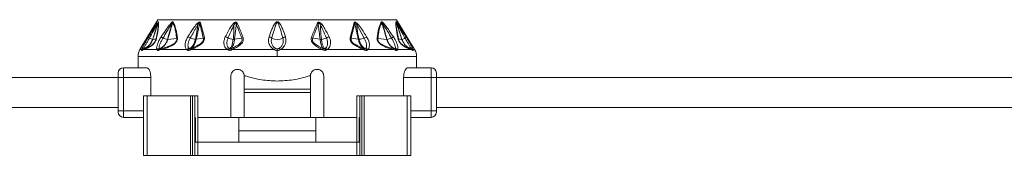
# Model space of a CAD drawing. Header units: millimetres. Extents: x -453 to 1924, y -67 to 428.
# Tile 21 of 73: x 75 to 223, y 153 to 173. Entities that reach past the tile are written whole.
import ezdxf

# ---------------------------------------------------------------- set-up
doc = ezdxf.new("R2010")
doc.units = ezdxf.units.MM

# ---------------------------------------------------------------- blocks, each defined once
blk = doc.blocks.new('Drawing View2')
at = {"color": 7, "linetype": 'Continuous', "lineweight": 18}
for p, q in [((154.42, -39.86), (151.7, -44.38)), ((154.42, -39.86), (190.42, -39.86)), ((190.42, -39.86), (193.13, -44.38)), ((160.84, -40.34), (161.42, -42.57)), ((184, -40.34), (183.42, -42.57)), ((185.54, -42.63), (184.4, -40.6)), ((152.98, -42.45), (153.39, -41.81)), ((153.62, -42.83), (154.13, -42.76)), ((155.9, -42.83), (157.24, -42.72)), ((160.19, -42.82), (161.26, -42.67)), ((165.97, -42.82), (167.05, -42.67)), ((178.87, -42.82), (177.78, -42.67)), ((184.64, -42.82), (183.57, -42.67)), ((188.93, -42.83), (187.59, -42.72)), ((190.7, -42.76), (191.21, -42.83)), ((151.94, -44.38), (151.7, -44.38)), ((152.25, -44.38), (151.96, -44.5)), ((154.26, -44.38), (152.25, -44.38)), ((158.77, -44.38), (154.82, -44.38)), ((164.92, -44.38), (159.36, -44.38)), ((171.98, -44.38), (165.6, -44.38)), ((172.42, -44.26), (172.42, -44.51)), ((172.42, -45.41), (172.42, -44.51)), ((179.23, -44.38), (172.85, -44.38)), ((185.47, -44.38), (179.91, -44.38)), ((190.01, -44.38), (186.06, -44.38)), ((192.58, -44.38), (190.57, -44.38)), ((192.88, -44.5), (192.58, -44.38)), ((193.13, -44.38), (192.89, -44.38)), ((151.42, -45.41), (151.42, -47.11)), ((172.42, -45.41), (151.42, -45.41)), ((193.42, -45.41), (172.42, -45.41)), ((193.42, -47.11), (193.42, -45.41)), ((149.22, -48.61), (149.22, -47.11)), ((149.22, -47.11), (152.73, -47.11)), ((192.11, -47.11), (195.62, -47.11)), ((195.62, -47.11), (195.62, -48.61)), ((-3.58, -48.61), (148.42, -48.61)), ((148.42, -48.61), (148.42, -47.91)), ((148.42, -48.61), (149.22, -48.61)), ((148.42, -53.61), (148.42, -48.61)), ((149.22, -53.61), (149.22, -48.61)), ((149.22, -48.61), (153.35, -48.61)), ((153.35, -51.36), (153.35, -48.61)), ((165.42, -48.36), (165.42, -54.61)), ((167.42, -48.36), (167.62, -48.36)), ((167.42, -50.36), (167.42, -48.36)), ((177.21, -48.36), (177.42, -48.36)), ((177.42, -48.36), (177.42, -50.36)), ((179.42, -54.61), (179.42, -48.36)), ((191.48, -51.36), (191.48, -48.61)), ((191.48, -48.61), (195.62, -48.61)), ((196.42, -48.61), (195.62, -48.61)), ((195.62, -48.61), (195.62, -53.61)), ((196.42, -47.91), (196.42, -48.61)), ((196.42, -48.61), (348.42, -48.61)), ((196.42, -48.61), (196.42, -53.61)), ((177.42, -50.36), (167.42, -50.36)), ((167.42, -50.86), (167.42, -50.36)), ((177.42, -50.86), (177.42, -50.36)), ((152.26, -51.36), (152.26, -60.36)), ((152.81, -51.36), (152.26, -51.36)), ((152.81, -51.36), (152.81, -60.36)), ((159.33, -51.36), (152.81, -51.36)), ((159.33, -51.36), (159.33, -60.36)), ((159.64, -51.36), (159.33, -51.36)), ((159.64, -51.36), (159.64, -60.36)), ((159.96, -51.36), (159.64, -51.36)), ((159.96, -51.36), (159.96, -58.36)), ((160.42, -51.36), (160.42, -58.36)), ((177.42, -50.86), (167.42, -50.86)), ((167.42, -54.61), (167.42, -50.86)), ((177.42, -50.86), (177.42, -54.61)), ((184.42, -51.36), (184.42, -58.36)), ((184.88, -51.36), (184.88, -58.36)), ((184.88, -51.36), (185.19, -51.36)), ((185.19, -51.36), (185.19, -60.36)), ((185.19, -51.36), (185.51, -51.36)), ((185.51, -51.36), (185.51, -60.36)), ((185.51, -51.36), (192.02, -51.36)), ((192.02, -51.36), (192.02, -60.36)), ((192.02, -51.36), (192.57, -51.36)), ((192.57, -51.36), (192.57, -60.36)), ((-3.58, -53.11), (148.42, -53.11)), ((196.42, -53.11), (348.42, -53.11)), ((148.42, -53.61), (148.42, -53.81)), ((148.42, -53.61), (149.22, -53.61)), ((149.22, -54.61), (149.22, -53.61)), ((149.22, -53.61), (152.26, -53.61)), ((152.26, -54.61), (149.22, -54.61)), ((160.07, -54.61), (160.07, -58.36)), ((160.42, -54.61), (165.42, -54.61)), ((167.42, -54.61), (165.42, -54.61)), ((166.61, -56.66), (166.61, -54.61)), ((167.42, -54.61), (177.42, -54.61)), ((179.42, -54.61), (177.42, -54.61)), ((178.22, -56.66), (178.22, -54.61)), ((179.42, -54.61), (184.42, -54.61)), ((184.77, -54.61), (184.77, -58.36)), ((195.62, -53.61), (192.57, -53.61)), ((195.62, -54.61), (192.57, -54.61)), ((195.62, -53.61), (195.62, -54.61)), ((196.42, -53.61), (195.62, -53.61)), ((196.42, -53.61), (196.42, -53.81)), ((166.61, -56.66), (178.22, -56.66)), ((166.61, -58.36), (166.61, -56.66)), ((178.22, -58.36), (178.22, -56.66)), ((159.96, -58.36), (159.96, -60.36)), ((160.43, -58.36), (159.96, -58.36)), ((160.43, -58.36), (160.43, -60.36)), ((184.4, -58.36), (160.43, -58.36)), ((184.4, -58.36), (184.4, -60.36)), ((184.4, -58.36), (184.88, -58.36)), ((184.88, -58.36), (184.88, -60.36)), ((152.81, -60.36), (152.26, -60.36)), ((159.33, -60.36), (152.81, -60.36)), ((159.64, -60.36), (159.33, -60.36)), ((159.96, -60.36), (159.64, -60.36)), ((160.43, -60.36), (159.96, -60.36)), ((184.4, -60.36), (160.43, -60.36)), ((184.4, -60.36), (184.88, -60.36)), ((184.88, -60.36), (185.19, -60.36)), ((185.19, -60.36), (185.51, -60.36)), ((185.51, -60.36), (192.02, -60.36)), ((192.02, -60.36), (192.57, -60.36))]:
    blk.add_line(p, q, dxfattribs=at)
for centre, radius, start, end in [((154.75, -40.35), 0.324, 155.8429, 174.655), ((154.92, -40.44), 0.49, 147.2626, 160.2891), ((156.87, -40.23), 0.386, 187.5089, 203.9881), ((157.11, -40.53), 0.526, 140.7173, 153.7493), ((149.4, -53.18), 16.73, 48.7638, 49.3774), ((161.14, -40.82), 0.57, 122.4971, 138.7551), ((164.96, -41.96), 1.55, 54.1818, 62.9072), ((166.75, -41.19), 0.791, 114.7837, 129.6376), ((178.09, -41.19), 0.791, 50.3624, 65.2163), ((179.87, -41.96), 1.55, 117.0941, 125.8165), ((183.69, -40.82), 0.57, 41.2449, 57.5029), ((195.5, -53.26), 16.84, 130.6238, 131.2337), ((187.73, -40.53), 0.526, 26.2508, 39.2827), ((187.97, -40.23), 0.386, 336.0145, 352.4888), ((189.91, -40.44), 0.49, 19.7109, 32.7374), ((190.09, -40.35), 0.324, 5.3451, 24.157), ((153.36, -42.28), 0.414, 204.0865, 239.4434), ((154.12, -40.99), 1.91, 239.4043, 254.6198), ((153.62, -42.79), 0.0356, 267.4158, 276.3201), ((154.4, -42.89), 0.304, 131.4359, 155.0717), ((139.85, -65.67), 27.68, 56.3517, 57.0582), ((156.1, -40.74), 2.1, 244.1185, 263.6115), ((157.6, -42.99), 0.446, 123.9682, 142.8148), ((158.29, -44.17), 1.84, 56.6046, 69.537), ((160.26, -40.43), 2.4, 246.2439, 265.3332), ((161.66, -43.09), 0.573, 115.027, 133.6959), ((164.26, -43.69), 1.29, 55.3117, 75.3484), ((165.9, -40.65), 2.19, 245.4117, 266.2911), ((167.54, -43.32), 0.815, 110.5166, 126.6125), ((171, -43.34), 0.913, 50.851, 78.7073), ((172.42, -41.02), 1.82, 242.6733, 297.3267), ((173.83, -43.34), 0.913, 101.2927, 129.149), ((177.3, -43.32), 0.815, 53.3875, 69.4834), ((178.93, -40.65), 2.19, 273.7089, 294.5883), ((180.58, -43.69), 1.29, 104.6516, 124.6883), ((183.17, -43.09), 0.573, 46.3041, 64.973), ((184.57, -40.43), 2.4, 274.6668, 293.7561), ((186.55, -44.17), 1.84, 110.463, 123.3954), ((187.23, -42.99), 0.446, 37.1852, 56.0318), ((188.96, -42.5), 0.332, 265.9431, 271.6453), ((188.73, -40.74), 2.1, 276.3884, 295.8815), ((204.98, -65.67), 27.68, 122.9418, 123.6483), ((190.43, -42.89), 0.304, 24.9283, 48.5641), ((190.71, -40.99), 1.91, 285.3802, 300.5957), ((191.21, -42.79), 0.0357, 263.7523, 272.6346), ((191.47, -42.28), 0.414, 300.5566, 335.9135), ((153.42, -45.41), 2, 149.0362, 180), ((152.33, -44.65), 0.47, 100.9672, 144.8077), ((152.39, -44.73), 0.5, 109.1019, 153.0969), ((152.39, -44.71), 0.482, 109.3625, 154.2596), ((152.66, -44.6), 0.464, 111.8132, 151.3198), ((154.69, -44.73), 0.556, 101.6448, 140.4638), ((154.82, -44.71), 0.489, 111.492, 154.5199), ((154.84, -44.62), 0.399, 113.9413, 162.016), ((155.17, -44.51), 0.374, 116.4592, 160.1268), ((159.21, -44.75), 0.575, 104.4162, 140.4213), ((159.36, -44.7), 0.506, 114.2513, 153.2837), ((159.49, -44.4), 0.248, 134.0214, 187.8098), ((159.59, -44.35), 0.235, 136.7077, 188.1385), ((165.36, -44.7), 0.543, 110.8768, 144.3208), ((165.53, -44.67), 0.521, 122.0688, 155.3334), ((172.49, -44.66), 0.582, 126.5982, 151.6209), ((172.34, -44.66), 0.582, 28.3791, 53.4018), ((179.3, -44.67), 0.521, 24.6665, 57.9313), ((179.47, -44.7), 0.543, 35.6794, 69.1233), ((185.24, -44.35), 0.235, 351.8615, 43.2923), ((185.34, -44.4), 0.248, 352.1904, 45.9787), ((185.48, -44.7), 0.506, 26.7162, 65.7487), ((185.62, -44.75), 0.575, 39.5788, 75.5838), ((189.66, -44.51), 0.374, 19.8732, 63.5408), ((189.99, -44.62), 0.399, 17.9841, 66.0586), ((190.01, -44.71), 0.489, 25.4801, 68.508), ((190.14, -44.73), 0.556, 39.5362, 78.3552), ((192.17, -44.6), 0.464, 28.6802, 68.1868), ((192.5, -44.65), 0.47, 35.1923, 79.0329), ((192.44, -44.71), 0.482, 25.7404, 70.6374), ((192.44, -44.73), 0.5, 26.9031, 70.898), ((191.42, -45.41), 2, 0, 30.9638), ((149.22, -47.91), 0.8, 90, 180), ((195.62, -47.91), 0.8, 0, 90), ((149.22, -53.81), 0.8, 180, 270), ((195.62, -53.81), 0.8, 270, 0)]:
    blk.add_arc(centre, radius, start, end, dxfattribs=at)
for points, knots in [([(153.15, -42.63), (153.36, -42.27), (153.69, -41.67), (154.07, -40.97), (154.29, -40.55), (154.39, -40.38), (154.42, -40.32)], [0, 0, 0, 0, 0.470738, 0.766879, 0.908603, 1, 1, 1, 1]), ([(153.39, -41.81), (153.48, -41.67), (153.71, -41.3), (154.02, -40.83), (154.29, -40.42), (154.4, -40.28), (154.45, -40.22)], [0, 0, 0, 0, 0.253563, 0.655047, 0.855267, 1, 1, 1, 1]), ([(154.46, -40.28), (154.4, -40.46), (154.29, -40.8), (154.11, -41.35), (153.89, -42.01), (153.72, -42.53), (153.62, -42.83)], [0, 0, 0, 0, 0.215335, 0.398234, 0.642077, 1, 1, 1, 1]), ([(154.42, -40.32), (154.37, -40.49), (154.27, -40.83), (154.09, -41.37), (153.88, -42.04), (153.71, -42.53), (153.62, -42.83)], [0, 0, 0, 0, 0.201655, 0.404918, 0.64705, 1, 1, 1, 1]), ([(154.46, -40.28), (154.47, -40.45), (154.48, -40.77), (154.34, -41.68), (154.2, -42.38), (154.13, -42.76)], [0, 0, 0, 0, 0.3425593, 0.6462348, 1, 1, 1, 1]), ([(154.51, -40.18), (154.52, -40.32), (154.54, -40.61), (154.43, -41.48), (154.29, -42.22), (154.2, -42.66)], [0, 0, 0, 0, 0.308412, 0.587789, 1, 1, 1, 1]), ([(154.42, -40.32), (154.43, -40.31), (154.44, -40.29), (154.45, -40.28), (154.46, -40.27), (154.46, -40.27), (154.46, -40.27), (154.46, -40.28)], [0, 0, 0, 0, 0.312066, 0.577689, 0.709478, 0.846396, 1, 1, 1, 1]), ([(154.45, -40.22), (154.47, -40.2), (154.49, -40.18), (154.5, -40.17), (154.51, -40.17), (154.51, -40.18)], [0, 0, 0, 0, 0.527893, 0.7496455, 1, 1, 1, 1]), ([(154.9, -42.45), (155.11, -42.13), (155.48, -41.59), (156, -40.85), (156.32, -40.47), (156.48, -40.28)], [0, 0, 0, 0, 0.427707, 0.722359, 1, 1, 1, 1]), ([(155.18, -42.63), (155.38, -42.31), (155.71, -41.76), (156.14, -41), (156.39, -40.59), (156.51, -40.39)], [0, 0, 0, 0, 0.4373839, 0.7346037, 1, 1, 1, 1]), ([(156.51, -40.39), (156.44, -40.72), (156.25, -41.53), (156.01, -42.35), (155.87, -42.83)], [0, 0, 0, 0, 0.404874, 1, 1, 1, 1]), ([(156.63, -40.3), (156.58, -40.47), (156.49, -40.8), (156.33, -41.34), (156.13, -42.02), (155.99, -42.53), (155.9, -42.83)], [0, 0, 0, 0, 0.199401, 0.389589, 0.65075, 1, 1, 1, 1]), ([(156.48, -40.28), (156.51, -40.26), (156.56, -40.22), (156.61, -40.18), (156.65, -40.17), (156.68, -40.18), (156.69, -40.19), (156.7, -40.2)], [0, 0, 0, 0, 0.303841, 0.543349, 0.671179, 0.821746, 1, 1, 1, 1]), ([(156.51, -40.39), (156.53, -40.37), (156.55, -40.33), (156.58, -40.3), (156.6, -40.28), (156.62, -40.28), (156.62, -40.28), (156.63, -40.29), (156.63, -40.29), (156.63, -40.3)], [0, 0, 0, 0, 0.3366965, 0.5652326, 0.6587129, 0.7523062, 0.8216938, 0.9026669, 1, 1, 1, 1]), ([(156.63, -40.3), (156.75, -40.53), (156.95, -40.94), (157.13, -41.79), (157.2, -42.39), (157.24, -42.72)], [0, 0, 0, 0, 0.364986, 0.653176, 1, 1, 1, 1]), ([(156.7, -40.2), (156.79, -40.37), (156.99, -40.74), (157.16, -41.4), (157.28, -42.04), (157.32, -42.42), (157.35, -42.62)], [0, 0, 0, 0, 0.283427, 0.598157, 0.79281, 1, 1, 1, 1]), ([(158.93, -42.45), (159.19, -42.02), (159.61, -41.35), (160.11, -40.71), (160.29, -40.48)], [0, 0, 0, 0, 0.629625, 1, 1, 1, 1]), ([(159.3, -42.63), (159.46, -42.34), (159.69, -41.91), (160, -41.36), (160.21, -40.97), (160.36, -40.72), (160.43, -40.6)], [0, 0, 0, 0, 0.429633, 0.636413, 0.813229, 1, 1, 1, 1]), ([(160.43, -40.6), (160.39, -40.94), (160.31, -41.69), (160.15, -42.43), (160.07, -42.83)], [0, 0, 0, 0, 0.460533, 1, 1, 1, 1]), ([(160.71, -40.45), (160.67, -40.62), (160.6, -40.96), (160.48, -41.5), (160.34, -42.13), (160.25, -42.58), (160.19, -42.82)], [0, 0, 0, 0, 0.213459, 0.429379, 0.690191, 1, 1, 1, 1]), ([(160.29, -40.48), (160.33, -40.44), (160.4, -40.37), (160.5, -40.28), (160.59, -40.23), (160.67, -40.21), (160.75, -40.22), (160.81, -40.27), (160.83, -40.32), (160.84, -40.34)], [0, 0, 0, 0, 0.202674, 0.363901, 0.493169, 0.594446, 0.716905, 0.852714, 1, 1, 1, 1]), ([(160.43, -40.6), (160.46, -40.55), (160.5, -40.48), (160.57, -40.38), (160.62, -40.33), (160.65, -40.32), (160.67, -40.32), (160.69, -40.33), (160.7, -40.35), (160.71, -40.39), (160.71, -40.42), (160.71, -40.45)], [0, 0, 0, 0, 0.274116, 0.463194, 0.592982, 0.653123, 0.685144, 0.720858, 0.783468, 0.856593, 1, 1, 1, 1]), ([(160.71, -40.45), (160.83, -40.83), (161.03, -41.55), (161.19, -42.32), (161.26, -42.67)], [0, 0, 0, 0, 0.53826, 1, 1, 1, 1]), ([(164.58, -42.45), (164.72, -42.18), (164.93, -41.78), (165.21, -41.28), (165.42, -40.92), (165.58, -40.7), (165.66, -40.59)], [0, 0, 0, 0, 0.420929, 0.628617, 0.808166, 1, 1, 1, 1]), ([(164.99, -42.63), (165.11, -42.36), (165.29, -41.95), (165.53, -41.43), (165.69, -41.06), (165.81, -40.83), (165.86, -40.71)], [0, 0, 0, 0, 0.425602, 0.634107, 0.812726, 1, 1, 1, 1]), ([(165.66, -40.59), (165.71, -40.53), (165.78, -40.44), (165.91, -40.32), (166.04, -40.25), (166.17, -40.23), (166.28, -40.27), (166.36, -40.36), (166.4, -40.43), (166.41, -40.47)], [0, 0, 0, 0, 0.195281, 0.351729, 0.494735, 0.605844, 0.71819, 0.84666, 1, 1, 1, 1]), ([(165.86, -40.71), (165.87, -41.03), (165.88, -41.74), (165.8, -42.44), (165.76, -42.83)], [0, 0, 0, 0, 0.4557088, 1, 1, 1, 1]), ([(165.86, -40.71), (165.9, -40.62), (165.96, -40.51), (166.05, -40.39), (166.1, -40.36), (166.13, -40.35), (166.15, -40.36), (166.17, -40.37), (166.2, -40.4), (166.23, -40.47), (166.24, -40.54), (166.24, -40.58)], [0, 0, 0, 0, 0.3889974, 0.4912743, 0.5782214, 0.607166, 0.63573, 0.6660148, 0.7004174, 0.8248318, 1, 1, 1, 1]), ([(166.24, -40.58), (166.22, -40.74), (166.18, -41.06), (166.11, -41.57), (166.04, -42.16), (165.99, -42.59), (165.97, -42.82)], [0, 0, 0, 0, 0.21465, 0.427263, 0.688154, 1, 1, 1, 1]), ([(166.24, -40.58), (166.42, -41), (166.7, -41.69), (166.95, -42.4), (167.05, -42.67)], [0, 0, 0, 0, 0.619883, 1, 1, 1, 1]), ([(166.41, -40.47), (166.6, -40.89), (166.89, -41.58), (167.15, -42.29), (167.25, -42.56)], [0, 0, 0, 0, 0.620107, 1, 1, 1, 1]), ([(173.65, -42.45), (173.51, -42.03), (173.28, -41.37), (172.94, -40.64), (172.7, -40.3), (172.54, -40.19), (172.45, -40.17), (172.32, -40.17), (172.2, -40.25), (172.04, -40.42), (171.83, -40.76), (171.52, -41.45), (171.32, -42.05), (171.18, -42.45)], [0, 0, 0, 0, 0.25126, 0.396042, 0.462455, 0.47993, 0.495701, 0.509284, 0.540179, 0.56984, 0.63555, 0.761953, 1, 1, 1, 1]), ([(173.25, -42.63), (173.13, -42.21), (172.95, -41.54), (172.71, -40.78), (172.57, -40.42), (172.49, -40.31), (172.46, -40.28), (172.44, -40.27), (172.41, -40.27), (172.38, -40.28), (172.34, -40.32), (172.29, -40.39), (172.21, -40.55), (172.09, -40.9), (171.87, -41.62), (171.69, -42.23), (171.58, -42.63)], [0, 0, 0, 0, 0.264351, 0.412633, 0.474696, 0.48507, 0.49331, 0.496676, 0.499653, 0.505093, 0.516526, 0.530686, 0.554354, 0.619061, 0.749435, 1, 1, 1, 1]), ([(178.42, -40.47), (178.24, -40.89), (177.94, -41.58), (177.68, -42.29), (177.58, -42.56)], [0, 0, 0, 0, 0.620302, 1, 1, 1, 1]), ([(178.59, -40.58), (178.41, -41), (178.13, -41.69), (177.88, -42.4), (177.78, -42.67)], [0, 0, 0, 0, 0.620078, 1, 1, 1, 1]), ([(179.17, -40.59), (179.12, -40.53), (179.04, -40.43), (178.89, -40.31), (178.76, -40.24), (178.63, -40.24), (178.54, -40.29), (178.47, -40.37), (178.43, -40.43), (178.42, -40.47)], [0, 0, 0, 0, 0.215253, 0.384528, 0.526066, 0.634008, 0.741365, 0.859377, 1, 1, 1, 1]), ([(178.97, -40.71), (178.93, -40.62), (178.87, -40.5), (178.78, -40.39), (178.73, -40.36), (178.71, -40.35), (178.68, -40.36), (178.66, -40.37), (178.63, -40.41), (178.61, -40.48), (178.6, -40.54), (178.59, -40.58)], [0, 0, 0, 0, 0.388357, 0.520208, 0.561559, 0.599385, 0.626917, 0.655418, 0.720654, 0.8386, 1, 1, 1, 1]), ([(178.87, -42.82), (178.82, -42.43), (178.76, -41.88), (178.67, -41.21), (178.63, -40.85), (178.6, -40.66), (178.59, -40.58)], [0, 0, 0, 0, 0.523004, 0.738676, 0.891237, 1, 1, 1, 1]), ([(179.07, -42.83), (179.02, -42.32), (178.94, -41.62), (178.96, -40.91), (178.97, -40.71)], [0, 0, 0, 0, 0.713706, 1, 1, 1, 1]), ([(179.84, -42.63), (179.66, -42.21), (179.38, -41.57), (179.07, -40.93), (178.97, -40.71)], [0, 0, 0, 0, 0.653194, 1, 1, 1, 1]), ([(180.25, -42.45), (180.04, -42.03), (179.72, -41.4), (179.31, -40.8), (179.17, -40.59)], [0, 0, 0, 0, 0.647777, 1, 1, 1, 1]), ([(184.12, -40.45), (184.01, -40.83), (183.8, -41.55), (183.64, -42.32), (183.57, -42.67)], [0, 0, 0, 0, 0.538008, 1, 1, 1, 1]), ([(184.54, -40.48), (184.48, -40.42), (184.38, -40.32), (184.24, -40.22), (184.13, -40.21), (184.07, -40.23), (184.02, -40.27), (184.01, -40.32), (184, -40.34)], [0, 0, 0, 0, 0.288282, 0.527872, 0.63604, 0.745985, 0.866726, 1, 1, 1, 1]), ([(184.4, -40.6), (184.36, -40.53), (184.32, -40.44), (184.25, -40.36), (184.22, -40.34), (184.19, -40.32), (184.17, -40.32), (184.15, -40.32), (184.14, -40.34), (184.12, -40.38), (184.12, -40.42), (184.12, -40.45)], [0, 0, 0, 0, 0.417962, 0.499227, 0.568004, 0.625153, 0.663526, 0.70174, 0.744407, 0.854368, 1, 1, 1, 1]), ([(184.64, -42.82), (184.55, -42.41), (184.42, -41.82), (184.27, -41.11), (184.18, -40.73), (184.14, -40.53), (184.12, -40.45)], [0, 0, 0, 0, 0.520969, 0.746084, 0.897635, 1, 1, 1, 1]), ([(184.76, -42.83), (184.65, -42.3), (184.48, -41.56), (184.42, -40.81), (184.4, -40.6)], [0, 0, 0, 0, 0.71325, 1, 1, 1, 1]), ([(185.9, -42.45), (185.67, -42.06), (185.25, -41.39), (184.75, -40.75), (184.54, -40.48)], [0, 0, 0, 0, 0.570277, 1, 1, 1, 1]), ([(188.13, -40.2), (188.04, -40.37), (187.84, -40.74), (187.67, -41.4), (187.56, -42.04), (187.51, -42.42), (187.48, -42.62)], [0, 0, 0, 0, 0.2837068, 0.5987607, 0.793171, 1, 1, 1, 1]), ([(188.2, -40.3), (188.09, -40.53), (187.88, -40.94), (187.7, -41.79), (187.63, -42.39), (187.59, -42.72)], [0, 0, 0, 0, 0.365567, 0.653732, 1, 1, 1, 1]), ([(188.35, -40.28), (188.32, -40.26), (188.27, -40.22), (188.22, -40.18), (188.18, -40.17), (188.15, -40.18), (188.14, -40.19), (188.13, -40.2)], [0, 0, 0, 0, 0.317365, 0.562223, 0.68531, 0.828098, 1, 1, 1, 1]), ([(188.32, -40.39), (188.3, -40.37), (188.28, -40.33), (188.25, -40.29), (188.23, -40.28), (188.22, -40.28), (188.21, -40.28), (188.2, -40.29), (188.2, -40.29), (188.2, -40.3)], [0, 0, 0, 0, 0.350592, 0.583117, 0.673422, 0.761724, 0.827666, 0.905665, 1, 1, 1, 1]), ([(188.93, -42.83), (188.81, -42.41), (188.64, -41.81), (188.43, -41.07), (188.3, -40.65), (188.23, -40.4), (188.2, -40.3)], [0, 0, 0, 0, 0.493755, 0.710629, 0.876371, 1, 1, 1, 1]), ([(188.96, -42.83), (188.87, -42.5), (188.71, -41.93), (188.48, -41.12), (188.37, -40.64), (188.32, -40.39)], [0, 0, 0, 0, 0.40792, 0.697704, 1, 1, 1, 1]), ([(189.65, -42.63), (189.46, -42.31), (189.14, -41.78), (188.7, -41.03), (188.45, -40.6), (188.32, -40.39)], [0, 0, 0, 0, 0.425144, 0.717363, 1, 1, 1, 1]), ([(189.93, -42.45), (189.72, -42.14), (189.37, -41.61), (188.85, -40.87), (188.52, -40.48), (188.35, -40.28)], [0, 0, 0, 0, 0.415711, 0.705132, 1, 1, 1, 1]), ([(190.63, -42.66), (190.55, -42.27), (190.42, -41.56), (190.29, -40.66), (190.31, -40.35), (190.32, -40.18)], [0, 0, 0, 0, 0.366467, 0.656613, 1, 1, 1, 1]), ([(190.32, -40.18), (190.32, -40.17), (190.33, -40.17), (190.34, -40.18), (190.37, -40.2), (190.38, -40.22)], [0, 0, 0, 0, 0.222827, 0.488483, 1, 1, 1, 1]), ([(190.7, -42.76), (190.63, -42.37), (190.49, -41.67), (190.35, -40.76), (190.36, -40.45), (190.37, -40.28)], [0, 0, 0, 0, 0.368099, 0.658336, 1, 1, 1, 1]), ([(190.37, -40.28), (190.37, -40.27), (190.37, -40.27), (190.38, -40.27), (190.38, -40.28), (190.39, -40.29), (190.4, -40.31), (190.41, -40.32)], [0, 0, 0, 0, 0.1325738, 0.2714669, 0.4378353, 0.6868287, 1, 1, 1, 1]), ([(191.21, -42.83), (191.07, -42.4), (190.87, -41.8), (190.62, -41.04), (190.49, -40.62), (190.4, -40.37), (190.37, -40.28)], [0, 0, 0, 0, 0.5028072, 0.7085926, 0.8855603, 1, 1, 1, 1]), ([(190.38, -40.22), (190.41, -40.25), (190.47, -40.33), (190.62, -40.55), (190.87, -40.92), (191.3, -41.58), (191.64, -42.11), (191.85, -42.45)], [0, 0, 0, 0, 0.063949, 0.139633, 0.317237, 0.568463, 1, 1, 1, 1]), ([(191.21, -42.83), (191.1, -42.47), (190.91, -41.89), (190.63, -41.05), (190.49, -40.57), (190.41, -40.32)], [0, 0, 0, 0, 0.426007, 0.700145, 1, 1, 1, 1]), ([(190.41, -40.32), (190.46, -40.41), (190.58, -40.63), (190.81, -41.06), (191.18, -41.74), (191.49, -42.29), (191.68, -42.63)], [0, 0, 0, 0, 0.12348, 0.298954, 0.554672, 1, 1, 1, 1]), ([(151.94, -44.38), (151.98, -44.29), (152.05, -44.09), (152.31, -43.59), (152.64, -43.01), (152.88, -42.62), (152.98, -42.45)], [0, 0, 0, 0, 0.210078, 0.472065, 0.762912, 1, 1, 1, 1]), ([(153.62, -42.83), (153.52, -43.06), (153.34, -43.47), (152.84, -43.97), (152.44, -44.16), (152.22, -44.26)], [0, 0, 0, 0, 0.361519, 0.649049, 1, 1, 1, 1]), ([(153.62, -42.83), (153.53, -43.05), (153.35, -43.46), (152.86, -43.96), (152.46, -44.15), (152.23, -44.26)], [0, 0, 0, 0, 0.351286, 0.635427, 1, 1, 1, 1]), ([(152.24, -44.19), (152.26, -44.15), (152.3, -44.07), (152.43, -43.85), (152.62, -43.53), (152.88, -43.08), (153.06, -42.78), (153.15, -42.63)], [0, 0, 0, 0, 0.117161, 0.239899, 0.491313, 0.74564, 1, 1, 1, 1]), ([(154.2, -42.66), (154.19, -42.72), (154.17, -42.83), (154.1, -43.01), (154, -43.2), (153.84, -43.43), (153.61, -43.66), (153.31, -43.89), (152.97, -44.09), (152.59, -44.26), (152.37, -44.34), (152.25, -44.38)], [0, 0, 0, 0, 0.053488, 0.101165, 0.145724, 0.192526, 0.283011, 0.383772, 0.541991, 0.738283, 1, 1, 1, 1]), ([(154.13, -42.76), (154.12, -42.81), (154.1, -42.89), (154.05, -43.04), (153.97, -43.19), (153.86, -43.34), (153.74, -43.47), (153.57, -43.63), (153.03, -44), (152.73, -44.09), (152.49, -44.17)], [0, 0, 0, 0, 0.051327, 0.09442, 0.134349, 0.174419, 0.220939, 0.27713, 0.398157, 1, 1, 1, 1]), ([(154.26, -44.38), (154.24, -44.33), (154.2, -44.21), (154.23, -43.93), (154.33, -43.53), (154.55, -43.01), (154.78, -42.64), (154.9, -42.45)], [0, 0, 0, 0, 0.137707, 0.297654, 0.485766, 0.740451, 1, 1, 1, 1]), ([(154.58, -44.19), (154.58, -44.15), (154.57, -44.07), (154.61, -43.85), (154.72, -43.53), (154.92, -43.08), (155.09, -42.78), (155.18, -42.63)], [0, 0, 0, 0, 0.117122, 0.23984, 0.491204, 0.745529, 1, 1, 1, 1]), ([(155.87, -42.83), (155.8, -43.02), (155.68, -43.35), (155.4, -43.73), (155.07, -44.04), (154.81, -44.17), (154.64, -44.26)], [0, 0, 0, 0, 0.294643, 0.521096, 0.701932, 1, 1, 1, 1]), ([(155.9, -42.83), (155.83, -43.02), (155.71, -43.35), (155.43, -43.72), (155.11, -44.04), (154.85, -44.17), (154.68, -44.25)], [0, 0, 0, 0, 0.294538, 0.521008, 0.701872, 1, 1, 1, 1]), ([(157.35, -42.62), (157.35, -42.68), (157.36, -42.78), (157.32, -42.95), (157.25, -43.13), (157.03, -43.44), (156.59, -43.75), (156.05, -44), (155.44, -44.21), (155.05, -44.32), (154.82, -44.38)], [0, 0, 0, 0, 0.054232, 0.103303, 0.150337, 0.200897, 0.369635, 0.542742, 0.734318, 1, 1, 1, 1]), ([(157.24, -42.72), (157.25, -42.76), (157.26, -42.84), (157.24, -42.98), (157.18, -43.12), (157.08, -43.27), (156.94, -43.39), (156.74, -43.55), (156.02, -43.92), (155.47, -44.06), (155.01, -44.17)], [0, 0, 0, 0, 0.051613, 0.09536, 0.137319, 0.180165, 0.228028, 0.285272, 0.402314, 1, 1, 1, 1]), ([(155.87, -42.83), (155.87, -42.83), (155.89, -42.83), (155.9, -42.83), (155.9, -42.83)], [0, 0, 0, 0, 0.559976, 1, 1, 1, 1]), ([(158.77, -44.38), (158.72, -44.33), (158.6, -44.21), (158.52, -43.93), (158.5, -43.54), (158.61, -43.03), (158.82, -42.64), (158.93, -42.45)], [0, 0, 0, 0, 0.136663, 0.294577, 0.479617, 0.72985, 1, 1, 1, 1]), ([(159.07, -44.19), (159.04, -44.15), (158.99, -44.07), (158.94, -43.85), (158.94, -43.53), (159.06, -43.08), (159.22, -42.78), (159.3, -42.63)], [0, 0, 0, 0, 0.117118, 0.239833, 0.491188, 0.745502, 1, 1, 1, 1]), ([(160.07, -42.83), (160.02, -43.01), (159.93, -43.34), (159.73, -43.7), (159.49, -44.03), (159.28, -44.16), (159.15, -44.24)], [0, 0, 0, 0, 0.287161, 0.511571, 0.692984, 1, 1, 1, 1]), ([(160.19, -42.82), (160.14, -43), (160.06, -43.32), (159.86, -43.69), (159.63, -44.01), (159.44, -44.14), (159.32, -44.23)], [0, 0, 0, 0, 0.28629, 0.510661, 0.69222, 1, 1, 1, 1]), ([(161.42, -42.57), (161.43, -42.65), (161.45, -42.79), (161.37, -43.05), (161.21, -43.31), (160.84, -43.65), (160.2, -44.03), (159.66, -44.25), (159.36, -44.38)], [0, 0, 0, 0, 0.0942, 0.182499, 0.278775, 0.389657, 0.657979, 1, 1, 1, 1]), ([(161.26, -42.67), (161.28, -42.73), (161.3, -42.82), (161.28, -42.95), (161.24, -43.04), (161.19, -43.14), (161.07, -43.28), (160.77, -43.54), (160.19, -43.86), (159.7, -44.07), (159.42, -44.19)], [0, 0, 0, 0, 0.088148, 0.127362, 0.165638, 0.20809, 0.253003, 0.357761, 0.633199, 1, 1, 1, 1]), ([(160.07, -42.83), (160.09, -42.83), (160.14, -42.83), (160.18, -42.83), (160.19, -42.82)], [0, 0, 0, 0, 0.559847, 1, 1, 1, 1]), ([(164.92, -44.38), (164.8, -44.29), (164.54, -44.09), (164.35, -43.59), (164.35, -43.01), (164.51, -42.62), (164.58, -42.45)], [0, 0, 0, 0, 0.2091723, 0.4692564, 0.7606952, 1, 1, 1, 1]), ([(165.17, -44.19), (165.12, -44.15), (165.02, -44.07), (164.89, -43.85), (164.8, -43.53), (164.81, -43.08), (164.93, -42.78), (164.99, -42.63)], [0, 0, 0, 0, 0.117159, 0.239896, 0.491308, 0.745636, 1, 1, 1, 1]), ([(165.76, -42.83), (165.73, -43.03), (165.67, -43.41), (165.51, -43.93), (165.35, -44.12), (165.25, -44.23)], [0, 0, 0, 0, 0.321949, 0.6179, 1, 1, 1, 1]), ([(167.05, -42.67), (167.07, -42.73), (167.12, -42.84), (167.1, -43.05), (166.98, -43.27), (166.51, -43.74), (165.97, -43.99), (165.52, -44.2)], [0, 0, 0, 0, 0.097572, 0.186101, 0.286324, 0.407959, 1, 1, 1, 1]), ([(165.97, -42.82), (165.94, -43.03), (165.88, -43.41), (165.72, -43.9), (165.59, -44.09), (165.52, -44.2)], [0, 0, 0, 0, 0.342164, 0.623264, 1, 1, 1, 1]), ([(167.25, -42.56), (167.27, -42.64), (167.32, -42.79), (167.28, -43.05), (167.16, -43.31), (166.83, -43.68), (166.29, -44.04), (165.82, -44.27), (165.6, -44.38)], [0, 0, 0, 0, 0.103652, 0.20385, 0.314185, 0.440662, 0.737374, 1, 1, 1, 1]), ([(165.76, -42.83), (165.8, -42.83), (165.88, -42.83), (165.94, -42.82), (165.97, -42.82)], [0, 0, 0, 0, 0.559728, 1, 1, 1, 1]), ([(171.18, -42.45), (171.14, -42.62), (171.07, -42.94), (171.14, -43.37), (171.27, -43.71), (171.46, -43.99), (171.68, -44.22), (171.89, -44.33), (171.98, -44.38)], [0, 0, 0, 0, 0.237372, 0.431825, 0.589432, 0.718601, 0.877817, 1, 1, 1, 1]), ([(171.58, -42.63), (171.55, -42.78), (171.49, -43.08), (171.57, -43.53), (171.75, -43.85), (171.95, -44.07), (172.08, -44.15), (172.14, -44.19)], [0, 0, 0, 0, 0.254556, 0.508885, 0.760231, 0.882933, 1, 1, 1, 1]), ([(172.69, -44.19), (172.75, -44.15), (172.88, -44.07), (173.08, -43.85), (173.26, -43.53), (173.35, -43.08), (173.28, -42.78), (173.25, -42.63)], [0, 0, 0, 0, 0.11715, 0.23987, 0.49125, 0.745581, 1, 1, 1, 1]), ([(172.85, -44.38), (172.96, -44.32), (173.19, -44.2), (173.45, -43.9), (173.67, -43.49), (173.77, -42.98), (173.69, -42.62), (173.65, -42.45)], [0, 0, 0, 0, 0.147122, 0.312406, 0.50794, 0.764712, 1, 1, 1, 1]), ([(177.58, -42.56), (177.56, -42.64), (177.52, -42.78), (177.55, -43.03), (177.66, -43.29), (177.96, -43.64), (178.51, -44.02), (178.99, -44.26), (179.23, -44.38)], [0, 0, 0, 0, 0.1017236, 0.1977442, 0.3042694, 0.4235864, 0.7110771, 1, 1, 1, 1]), ([(177.78, -42.67), (177.76, -42.73), (177.71, -42.84), (177.73, -43.04), (177.84, -43.25), (178.3, -43.73), (178.85, -43.99), (179.32, -44.2)], [0, 0, 0, 0, 0.09476, 0.180727, 0.278153, 0.391304, 1, 1, 1, 1]), ([(179.32, -44.2), (179.24, -44.09), (179.11, -43.9), (178.95, -43.41), (178.9, -43.03), (178.87, -42.82)], [0, 0, 0, 0, 0.37661, 0.657741, 1, 1, 1, 1]), ([(179.07, -42.83), (179.03, -42.83), (178.96, -42.83), (178.89, -42.82), (178.87, -42.82)], [0, 0, 0, 0, 0.559727, 1, 1, 1, 1]), ([(179.58, -44.23), (179.49, -44.13), (179.32, -43.93), (179.16, -43.43), (179.1, -43.03), (179.07, -42.83)], [0, 0, 0, 0, 0.371267, 0.671006, 1, 1, 1, 1]), ([(179.66, -44.19), (179.71, -44.15), (179.81, -44.07), (179.94, -43.85), (180.03, -43.53), (180.02, -43.08), (179.9, -42.78), (179.84, -42.63)], [0, 0, 0, 0, 0.117149, 0.239869, 0.491248, 0.745576, 1, 1, 1, 1]), ([(179.91, -44.38), (180, -44.32), (180.18, -44.2), (180.37, -43.9), (180.49, -43.49), (180.47, -42.98), (180.32, -42.62), (180.25, -42.45)], [0, 0, 0, 0, 0.1468149, 0.3117355, 0.5067024, 0.7623101, 1, 1, 1, 1]), ([(183.42, -42.57), (183.41, -42.65), (183.39, -42.79), (183.46, -43.05), (183.62, -43.31), (183.99, -43.65), (184.63, -44.03), (185.17, -44.25), (185.47, -44.38)], [0, 0, 0, 0, 0.0944189, 0.1824922, 0.2787502, 0.3896868, 0.6580242, 1, 1, 1, 1]), ([(183.57, -42.67), (183.56, -42.73), (183.54, -42.82), (183.56, -42.95), (183.59, -43.04), (183.65, -43.14), (183.76, -43.28), (184.06, -43.54), (184.64, -43.86), (185.13, -44.07), (185.41, -44.19)], [0, 0, 0, 0, 0.08814, 0.127354, 0.16563, 0.208084, 0.253003, 0.357789, 0.633246, 1, 1, 1, 1]), ([(185.52, -44.23), (185.45, -44.19), (185.3, -44.09), (185.11, -43.89), (184.93, -43.61), (184.76, -43.28), (184.68, -42.99), (184.64, -42.82)], [0, 0, 0, 0, 0.154753, 0.378155, 0.536035, 0.740167, 1, 1, 1, 1]), ([(184.76, -42.83), (184.74, -42.83), (184.69, -42.83), (184.66, -42.83), (184.64, -42.82)], [0, 0, 0, 0, 0.559847, 1, 1, 1, 1]), ([(185.68, -44.24), (185.61, -44.2), (185.45, -44.11), (185.25, -43.91), (185.06, -43.63), (184.88, -43.29), (184.81, -42.99), (184.76, -42.83)], [0, 0, 0, 0, 0.154429, 0.377318, 0.534784, 0.73906, 1, 1, 1, 1]), ([(185.76, -44.19), (185.79, -44.15), (185.85, -44.07), (185.89, -43.85), (185.89, -43.53), (185.77, -43.08), (185.61, -42.78), (185.54, -42.63)], [0, 0, 0, 0, 0.117149, 0.239869, 0.491247, 0.745575, 1, 1, 1, 1]), ([(186.06, -44.38), (186.12, -44.32), (186.24, -44.2), (186.32, -43.9), (186.33, -43.49), (186.2, -42.98), (186, -42.62), (185.9, -42.45)], [0, 0, 0, 0, 0.146737, 0.311562, 0.506363, 0.761707, 1, 1, 1, 1]), ([(187.48, -42.62), (187.48, -42.68), (187.47, -42.78), (187.51, -42.96), (187.59, -43.14), (187.76, -43.37), (188.04, -43.61), (188.44, -43.85), (189.14, -44.15), (189.65, -44.28), (190.01, -44.38)], [0, 0, 0, 0, 0.055904, 0.10622, 0.153662, 0.203296, 0.307891, 0.418501, 0.590067, 1, 1, 1, 1]), ([(187.59, -42.72), (187.58, -42.77), (187.57, -42.85), (187.59, -42.99), (187.66, -43.13), (187.76, -43.27), (188, -43.5), (188.78, -43.91), (189.37, -44.06), (189.82, -44.17)], [0, 0, 0, 0, 0.053191, 0.098086, 0.139814, 0.182632, 0.23063, 0.405048, 1, 1, 1, 1]), ([(190.15, -44.25), (189.95, -44.15), (189.6, -43.96), (189.17, -43.45), (189.02, -43.05), (188.93, -42.83)], [0, 0, 0, 0, 0.365428, 0.649355, 1, 1, 1, 1]), ([(190.19, -44.26), (190.1, -44.21), (189.87, -44.11), (189.54, -43.85), (189.19, -43.43), (189.05, -43.05), (188.96, -42.83)], [0, 0, 0, 0, 0.171049, 0.404806, 0.657867, 1, 1, 1, 1]), ([(190.25, -44.19), (190.26, -44.15), (190.26, -44.07), (190.22, -43.85), (190.12, -43.53), (189.92, -43.08), (189.74, -42.78), (189.65, -42.63)], [0, 0, 0, 0, 0.117146, 0.239913, 0.491348, 0.745631, 1, 1, 1, 1]), ([(190.57, -44.38), (190.6, -44.23), (190.65, -43.92), (190.41, -43.28), (190.15, -42.78), (190, -42.55), (189.93, -42.45)], [0, 0, 0, 0, 0.323235, 0.671392, 0.858958, 1, 1, 1, 1]), ([(192.58, -44.38), (192.45, -44.33), (192.21, -44.25), (191.75, -44.03), (191.37, -43.79), (191.08, -43.52), (190.94, -43.34), (190.82, -43.17), (190.73, -43), (190.66, -42.82), (190.64, -42.72), (190.63, -42.66)], [0, 0, 0, 0, 0.285538, 0.509527, 0.703242, 0.765072, 0.819711, 0.859429, 0.901399, 0.9481, 1, 1, 1, 1]), ([(192.35, -44.17), (192.08, -44.1), (191.77, -44.01), (191.18, -43.56), (191.03, -43.41), (190.94, -43.3), (190.85, -43.17), (190.78, -43.03), (190.73, -42.89), (190.71, -42.81), (190.7, -42.76)], [0, 0, 0, 0, 0.656198, 0.757587, 0.799792, 0.836227, 0.871671, 0.907777, 0.950014, 1, 1, 1, 1]), ([(192.6, -44.26), (192.5, -44.22), (192.26, -44.12), (191.89, -43.87), (191.47, -43.45), (191.31, -43.05), (191.21, -42.83)], [0, 0, 0, 0, 0.155639, 0.387571, 0.650535, 1, 1, 1, 1]), ([(192.61, -44.26), (192.51, -44.22), (192.26, -44.12), (191.89, -43.87), (191.48, -43.45), (191.31, -43.05), (191.21, -42.83)], [0, 0, 0, 0, 0.155657, 0.38755, 0.650476, 1, 1, 1, 1]), ([(191.68, -42.63), (191.77, -42.78), (191.95, -43.08), (192.21, -43.53), (192.4, -43.85), (192.53, -44.07), (192.57, -44.15), (192.59, -44.19)], [0, 0, 0, 0, 0.25439, 0.508653, 0.760076, 0.882848, 1, 1, 1, 1]), ([(191.85, -42.45), (191.97, -42.64), (192.21, -43.03), (192.53, -43.6), (192.79, -44.09), (192.86, -44.29), (192.89, -44.38)], [0, 0, 0, 0, 0.259149, 0.531128, 0.788083, 1, 1, 1, 1]), ([(151.94, -44.5), (151.93, -44.49), (151.92, -44.47), (151.94, -44.41), (151.94, -44.38)], [0, 0, 0, 0, 0.5520112, 1, 1, 1, 1]), ([(151.96, -44.5), (151.95, -44.5), (151.95, -44.51), (151.94, -44.5), (151.94, -44.5)], [0, 0, 0, 0, 0.560051, 1, 1, 1, 1]), ([(152.22, -44.26), (152.22, -44.25), (152.21, -44.24), (152.23, -44.21), (152.24, -44.19)], [0, 0, 0, 0, 0.543645, 1, 1, 1, 1]), ([(152.23, -44.26), (152.23, -44.26), (152.23, -44.26), (152.22, -44.26), (152.22, -44.26)], [0, 0, 0, 0, 0.560002, 1, 1, 1, 1]), ([(152.49, -44.17), (152.44, -44.19), (152.34, -44.22), (152.27, -44.25), (152.23, -44.26)], [0, 0, 0, 0, 0.534048, 1, 1, 1, 1]), ([(154.38, -44.5), (154.35, -44.49), (154.3, -44.47), (154.27, -44.41), (154.26, -44.38)], [0, 0, 0, 0, 0.530896, 1, 1, 1, 1]), ([(154.46, -44.49), (154.45, -44.5), (154.41, -44.51), (154.39, -44.5), (154.38, -44.5)], [0, 0, 0, 0, 0.560194, 1, 1, 1, 1]), ([(154.82, -44.38), (154.76, -44.4), (154.63, -44.44), (154.52, -44.48), (154.46, -44.49)], [0, 0, 0, 0, 0.555292, 1, 1, 1, 1]), ([(154.64, -44.26), (154.62, -44.25), (154.59, -44.24), (154.58, -44.21), (154.58, -44.19)], [0, 0, 0, 0, 0.5231365, 1, 1, 1, 1]), ([(154.68, -44.25), (154.67, -44.26), (154.66, -44.26), (154.64, -44.26), (154.64, -44.26)], [0, 0, 0, 0, 0.560007, 1, 1, 1, 1]), ([(155.01, -44.17), (154.95, -44.19), (154.84, -44.22), (154.73, -44.24), (154.68, -44.25)], [0, 0, 0, 0, 0.554562, 1, 1, 1, 1]), ([(158.9, -44.48), (158.87, -44.46), (158.82, -44.44), (158.79, -44.4), (158.77, -44.38)], [0, 0, 0, 0, 0.579744, 1, 1, 1, 1]), ([(159.24, -44.44), (159.18, -44.46), (159.09, -44.5), (158.98, -44.5), (158.93, -44.48), (158.9, -44.48)], [0, 0, 0, 0, 0.4821932, 0.7402634, 1, 1, 1, 1]), ([(159.15, -44.24), (159.13, -44.23), (159.1, -44.22), (159.08, -44.2), (159.07, -44.19)], [0, 0, 0, 0, 0.574767, 1, 1, 1, 1]), ([(159.32, -44.23), (159.28, -44.24), (159.22, -44.26), (159.17, -44.25), (159.15, -44.24)], [0, 0, 0, 0, 0.5416872, 1, 1, 1, 1]), ([(159.36, -44.38), (159.34, -44.39), (159.3, -44.41), (159.26, -44.43), (159.24, -44.44)], [0, 0, 0, 0, 0.5583762, 1, 1, 1, 1]), ([(159.42, -44.19), (159.4, -44.19), (159.37, -44.21), (159.33, -44.22), (159.32, -44.23)], [0, 0, 0, 0, 0.557314, 1, 1, 1, 1]), ([(165.06, -44.46), (165.03, -44.44), (164.98, -44.42), (164.94, -44.39), (164.92, -44.38)], [0, 0, 0, 0, 0.55931, 1, 1, 1, 1]), ([(165.6, -44.38), (165.55, -44.41), (165.46, -44.46), (165.31, -44.49), (165.17, -44.49), (165.09, -44.47), (165.06, -44.46)], [0, 0, 0, 0, 0.273675, 0.544486, 0.766897, 1, 1, 1, 1]), ([(165.25, -44.23), (165.24, -44.22), (165.21, -44.21), (165.18, -44.2), (165.17, -44.19)], [0, 0, 0, 0, 0.555851, 1, 1, 1, 1]), ([(165.52, -44.2), (165.49, -44.21), (165.45, -44.23), (165.38, -44.25), (165.31, -44.25), (165.27, -44.24), (165.25, -44.23)], [0, 0, 0, 0, 0.255573, 0.503234, 0.749597, 1, 1, 1, 1]), ([(165.6, -44.38), (165.58, -44.33), (165.54, -44.25), (165.52, -44.22), (165.52, -44.2)], [0, 0, 0, 0, 0.5592992, 1, 1, 1, 1]), ([(171.98, -44.38), (172.05, -44.42), (172.19, -44.49), (172.35, -44.5), (172.42, -44.51)], [0, 0, 0, 0, 0.54913, 1, 1, 1, 1]), ([(172.14, -44.19), (172.19, -44.21), (172.27, -44.25), (172.37, -44.25), (172.42, -44.26)], [0, 0, 0, 0, 0.511372, 1, 1, 1, 1]), ([(172.42, -44.26), (172.45, -44.26), (172.51, -44.25), (172.6, -44.23), (172.66, -44.2), (172.69, -44.19)], [0, 0, 0, 0, 0.325553, 0.611247, 1, 1, 1, 1]), ([(172.42, -44.51), (172.47, -44.5), (172.56, -44.5), (172.71, -44.45), (172.8, -44.41), (172.85, -44.38)], [0, 0, 0, 0, 0.3329763, 0.6197469, 1, 1, 1, 1]), ([(179.32, -44.2), (179.31, -44.22), (179.29, -44.26), (179.25, -44.34), (179.23, -44.38)], [0, 0, 0, 0, 0.5592821, 1, 1, 1, 1]), ([(179.23, -44.38), (179.28, -44.41), (179.37, -44.46), (179.52, -44.49), (179.66, -44.49), (179.74, -44.47), (179.78, -44.46)], [0, 0, 0, 0, 0.273593, 0.542673, 0.764584, 1, 1, 1, 1]), ([(179.32, -44.2), (179.34, -44.21), (179.38, -44.23), (179.45, -44.25), (179.52, -44.25), (179.56, -44.24), (179.58, -44.23)], [0, 0, 0, 0, 0.255568, 0.50322, 0.749583, 1, 1, 1, 1]), ([(179.58, -44.23), (179.6, -44.22), (179.63, -44.21), (179.65, -44.2), (179.66, -44.19)], [0, 0, 0, 0, 0.555849, 1, 1, 1, 1]), ([(179.78, -44.46), (179.8, -44.44), (179.85, -44.42), (179.89, -44.39), (179.91, -44.38)], [0, 0, 0, 0, 0.55931, 1, 1, 1, 1]), ([(185.41, -44.19), (185.43, -44.19), (185.47, -44.21), (185.5, -44.22), (185.52, -44.23)], [0, 0, 0, 0, 0.557314, 1, 1, 1, 1]), ([(185.47, -44.38), (185.5, -44.39), (185.53, -44.41), (185.57, -44.43), (185.59, -44.44)], [0, 0, 0, 0, 0.558376, 1, 1, 1, 1]), ([(185.52, -44.23), (185.53, -44.23), (185.56, -44.24), (185.61, -44.25), (185.65, -44.25), (185.67, -44.25), (185.68, -44.24)], [0, 0, 0, 0, 0.252688, 0.501352, 0.749494, 1, 1, 1, 1]), ([(185.59, -44.44), (185.65, -44.46), (185.74, -44.5), (185.85, -44.5), (185.9, -44.48), (185.93, -44.48)], [0, 0, 0, 0, 0.483067, 0.740048, 1, 1, 1, 1]), ([(185.68, -44.24), (185.7, -44.24), (185.73, -44.22), (185.75, -44.2), (185.76, -44.19)], [0, 0, 0, 0, 0.549544, 1, 1, 1, 1]), ([(185.93, -44.48), (185.96, -44.46), (186.01, -44.44), (186.05, -44.4), (186.06, -44.38)], [0, 0, 0, 0, 0.554606, 1, 1, 1, 1]), ([(189.82, -44.17), (189.89, -44.19), (190, -44.22), (190.1, -44.24), (190.15, -44.25)], [0, 0, 0, 0, 0.554562, 1, 1, 1, 1]), ([(190.01, -44.38), (190.08, -44.4), (190.2, -44.44), (190.32, -44.48), (190.37, -44.49)], [0, 0, 0, 0, 0.555292, 1, 1, 1, 1]), ([(190.15, -44.25), (190.16, -44.26), (190.18, -44.26), (190.19, -44.26), (190.19, -44.26)], [0, 0, 0, 0, 0.560007, 1, 1, 1, 1]), ([(190.19, -44.26), (190.21, -44.25), (190.24, -44.24), (190.25, -44.2), (190.25, -44.19)], [0, 0, 0, 0, 0.552472, 1, 1, 1, 1]), ([(190.37, -44.49), (190.39, -44.5), (190.42, -44.51), (190.44, -44.5), (190.46, -44.5)], [0, 0, 0, 0, 0.560194, 1, 1, 1, 1]), ([(190.46, -44.5), (190.49, -44.49), (190.54, -44.46), (190.56, -44.41), (190.57, -44.38)], [0, 0, 0, 0, 0.5601162, 1, 1, 1, 1]), ([(192.6, -44.26), (192.56, -44.24), (192.48, -44.22), (192.39, -44.19), (192.35, -44.17)], [0, 0, 0, 0, 0.542941, 1, 1, 1, 1]), ([(192.59, -44.19), (192.6, -44.21), (192.62, -44.24), (192.61, -44.25), (192.61, -44.26)], [0, 0, 0, 0, 0.510723, 1, 1, 1, 1]), ([(192.61, -44.26), (192.61, -44.26), (192.61, -44.26), (192.6, -44.26), (192.6, -44.26)], [0, 0, 0, 0, 0.55978, 1, 1, 1, 1]), ([(192.89, -44.5), (192.89, -44.5), (192.88, -44.51), (192.88, -44.5), (192.88, -44.5)], [0, 0, 0, 0, 0.559761, 1, 1, 1, 1]), ([(192.89, -44.38), (192.9, -44.42), (192.91, -44.48), (192.9, -44.5), (192.89, -44.5)], [0, 0, 0, 0, 0.572072, 1, 1, 1, 1]), ([(153.35, -48.61), (153.34, -48.45), (153.33, -48.13), (153.23, -47.71), (153.08, -47.37), (152.9, -47.15), (152.78, -47.12), (152.73, -47.11)], [0, 0, 0, 0, 0.192981, 0.385659, 0.586478, 0.804523, 1, 1, 1, 1]), ([(167.42, -48.36), (167.41, -48.25), (167.38, -48.03), (167.22, -47.73), (166.98, -47.51), (166.67, -47.37), (166.33, -47.34), (165.99, -47.43), (165.69, -47.63), (165.49, -47.92), (165.42, -48.18), (165.42, -48.33), (165.42, -48.36)], [0, 0, 0, 0, 0.102692, 0.205345, 0.309125, 0.415784, 0.526123, 0.639705, 0.754182, 0.86573, 0.971495, 1, 1, 1, 1]), ([(179.42, -48.36), (179.41, -48.25), (179.39, -48.03), (179.23, -47.74), (178.99, -47.52), (178.68, -47.37), (178.34, -47.34), (177.99, -47.43), (177.7, -47.63), (177.5, -47.92), (177.42, -48.17), (177.42, -48.32), (177.42, -48.36)], [0, 0, 0, 0, 0.100795, 0.201493, 0.304873, 0.413747, 0.527057, 0.641563, 0.753853, 0.862272, 0.967136, 1, 1, 1, 1]), ([(192.11, -47.11), (192.04, -47.12), (191.9, -47.16), (191.7, -47.45), (191.55, -47.88), (191.49, -48.29), (191.48, -48.54), (191.48, -48.61)], [0, 0, 0, 0, 0.23522, 0.470544, 0.700974, 0.913889, 1, 1, 1, 1]), ([(172.42, -49.12), (171.62, -49.09), (169.97, -49.02), (168.42, -48.58), (167.62, -48.36)], [0, 0, 0, 0, 0.486988, 1, 1, 1, 1]), ([(177.21, -48.36), (176.41, -48.58), (174.86, -49.02), (173.22, -49.09), (172.42, -49.12)], [0, 0, 0, 0, 0.513031, 1, 1, 1, 1]), ([(160.42, -51.36), (160.4, -51.36), (160.35, -51.36), (160.19, -51.36), (160.09, -51.36), (160.07, -51.36)], [0, 0, 0, 0, 0.450672, 0.900903, 1, 1, 1, 1]), ([(184.42, -51.36), (184.44, -51.36), (184.48, -51.36), (184.64, -51.36), (184.74, -51.36), (184.76, -51.36)], [0, 0, 0, 0, 0.450672, 0.900903, 1, 1, 1, 1])]:
    blk.add_open_spline(points, degree=3, knots=knots, dxfattribs=at)

msp = doc.modelspace()

# ---------------------------------------------------------------- block references
at = {"color": 7, "linetype": 'Continuous', "lineweight": 18}
msp.add_blockref('Drawing View2', (-58.71, 212.96), dxfattribs=at)

doc.saveas('drawing.dxf')
